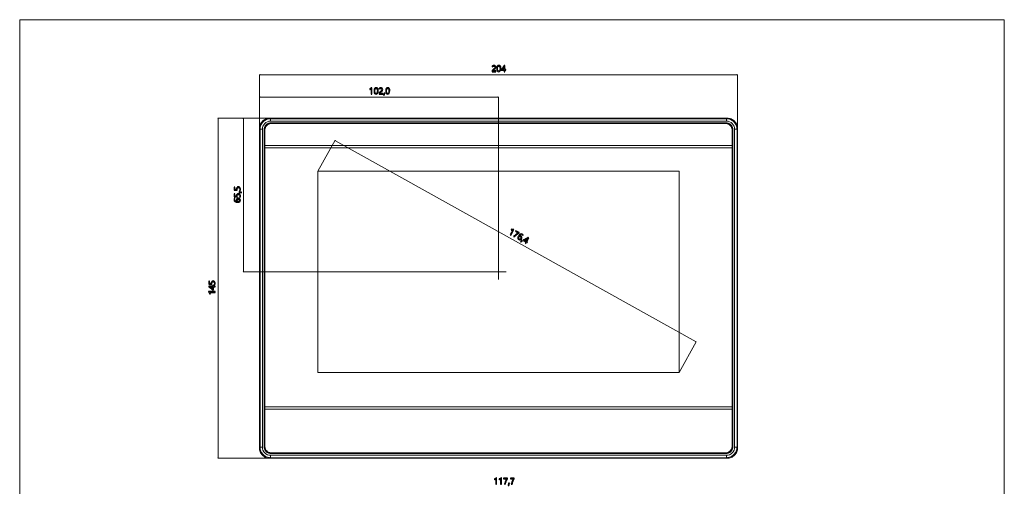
# Model space of a CAD drawing. Header units: centimetres. Extents: x -21 to 21, y -29.7 to 29.7.
# Tile 93 of 93: x -21 to 21, y 9.8 to 29.7. Entities that reach past the tile are written whole.
import ezdxf

# ---------------------------------------------------------------- set-up
doc = ezdxf.new("R2010")
doc.units = ezdxf.units.CM
doc.header["$MEASUREMENT"] = 0

msp = doc.modelspace()

# ---------------------------------------------------------------- linework, layer by layer
at = {"color": 8, "lineweight": 5}
msp.add_open_spline([(-21.00035, -29.70651), (-21.00035, -29.70651), (20.99965, -29.70651), (20.99965, -29.70651), (20.99965, -29.70651), (20.99965, 29.69349), (20.99965, 29.69349), (20.99965, 29.69349), (-21.00035, 29.69349), (-21.00035, 29.69349), (-21.00035, 29.69349), (-21.00035, -29.70651), (-21.00035, -29.70651)], degree=3, knots=[0, 0, 0, 0, 0.25, 0.25, 0.25, 0.5, 0.5, 0.5, 0.75, 0.75, 0.75, 1, 1, 1, 1], dxfattribs=at)
at = {"color": 8}
for points, knots in [([(-0.72465, 27.67335), (-0.72465, 27.68758), (-0.72914, 27.69878), (-0.73812, 27.70689), (-0.74716, 27.71506), (-0.75941, 27.71914), (-0.77487, 27.71914), (-0.78584, 27.71914), (-0.79686, 27.71634), (-0.80806, 27.71074), (-0.8192, 27.7052), (-0.82965, 27.69721), (-0.83933, 27.68683), (-0.83933, 27.68683), (-0.83933, 27.71932), (-0.83933, 27.71932), (-0.83064, 27.7283), (-0.82084, 27.73518), (-0.80981, 27.73997), (-0.79885, 27.74475), (-0.78595, 27.74714), (-0.77114, 27.74714), (-0.74722, 27.74714), (-0.72797, 27.74073), (-0.71339, 27.72795), (-0.6988, 27.71512), (-0.69151, 27.69779), (-0.69151, 27.67592), (-0.69151, 27.65643), (-0.69595, 27.63958), (-0.70493, 27.62528), (-0.71385, 27.61105), (-0.72914, 27.59647), (-0.75078, 27.58153), (-0.77289, 27.56631), (-0.78765, 27.55534), (-0.79511, 27.54875), (-0.80258, 27.54216), (-0.80783, 27.5358), (-0.8108, 27.52979), (-0.81372, 27.52373), (-0.81524, 27.51638), (-0.81524, 27.50774), (-0.81524, 27.50774), (-0.68364, 27.50774), (-0.68364, 27.50774), (-0.68364, 27.50774), (-0.68364, 27.47799), (-0.68364, 27.47799), (-0.68364, 27.47799), (-0.85006, 27.47799), (-0.85006, 27.47799), (-0.85006, 27.47799), (-0.85006, 27.49118), (-0.85006, 27.49118), (-0.85006, 27.5064), (-0.84802, 27.51941), (-0.84382, 27.53003), (-0.83968, 27.5407), (-0.8328, 27.55103), (-0.82323, 27.56112), (-0.81366, 27.57121), (-0.79873, 27.58334), (-0.77849, 27.59746), (-0.75772, 27.61204), (-0.7436, 27.62482), (-0.73602, 27.63584), (-0.72844, 27.64681), (-0.72465, 27.65929), (-0.72465, 27.67335)], [0, 0, 0, 0, 0.04347826, 0.04347826, 0.04347826, 0.08695652, 0.08695652, 0.08695652, 0.13043478, 0.13043478, 0.13043478, 0.17391304, 0.17391304, 0.17391304, 0.2173913, 0.2173913, 0.2173913, 0.26086957, 0.26086957, 0.26086957, 0.30434783, 0.30434783, 0.30434783, 0.34782609, 0.34782609, 0.34782609, 0.39130435, 0.39130435, 0.39130435, 0.43478261, 0.43478261, 0.43478261, 0.47826087, 0.47826087, 0.47826087, 0.52173913, 0.52173913, 0.52173913, 0.56521739, 0.56521739, 0.56521739, 0.60869565, 0.60869565, 0.60869565, 0.65217391, 0.65217391, 0.65217391, 0.69565217, 0.69565217, 0.69565217, 0.73913043, 0.73913043, 0.73913043, 0.7826087, 0.7826087, 0.7826087, 0.82608696, 0.82608696, 0.82608696, 0.86956522, 0.86956522, 0.86956522, 0.91304348, 0.91304348, 0.91304348, 0.95652174, 0.95652174, 0.95652174, 1, 1, 1, 1]), ([(-0.64957, 27.60516), (-0.64957, 27.65188), (-0.64187, 27.68718), (-0.62635, 27.71121), (-0.61084, 27.73518), (-0.58844, 27.74714), (-0.55904, 27.74714), (-0.50298, 27.74714), (-0.47492, 27.70193), (-0.47492, 27.61146), (-0.47492, 27.56678), (-0.48285, 27.53265), (-0.4986, 27.50903), (-0.51441, 27.4854), (-0.53652, 27.47356), (-0.56499, 27.47356), (-0.59188, 27.47356), (-0.6127, 27.48476), (-0.62746, 27.50722), (-0.64222, 27.52968), (-0.64957, 27.56228), (-0.64957, 27.60516)], [0, 0, 0, 0, 0.14285714, 0.14285714, 0.14285714, 0.28571429, 0.28571429, 0.28571429, 0.42857143, 0.42857143, 0.42857143, 0.57142857, 0.57142857, 0.57142857, 0.71428571, 0.71428571, 0.71428571, 0.85714286, 0.85714286, 0.85714286, 1, 1, 1, 1]), ([(-0.30091, 27.74271), (-0.30091, 27.74271), (-0.30091, 27.56788), (-0.30091, 27.56788), (-0.30091, 27.56788), (-0.2613, 27.56788), (-0.2613, 27.56788), (-0.2613, 27.56788), (-0.2613, 27.54018), (-0.2613, 27.54018), (-0.2613, 27.54018), (-0.30091, 27.54018), (-0.30091, 27.54018), (-0.30091, 27.54018), (-0.30091, 27.47799), (-0.30091, 27.47799), (-0.30091, 27.47799), (-0.3334, 27.47799), (-0.3334, 27.47799), (-0.3334, 27.47799), (-0.3334, 27.54018), (-0.3334, 27.54018), (-0.3334, 27.54018), (-0.45695, 27.54018), (-0.45695, 27.54018), (-0.45695, 27.54018), (-0.45695, 27.56637), (-0.45695, 27.56637), (-0.43496, 27.5911), (-0.41285, 27.61957), (-0.39063, 27.65183), (-0.36846, 27.68403), (-0.35009, 27.71436), (-0.33562, 27.74271), (-0.33562, 27.74271), (-0.30091, 27.74271), (-0.30091, 27.74271)], [0, 0, 0, 0, 0.08333333, 0.08333333, 0.08333333, 0.16666667, 0.16666667, 0.16666667, 0.25, 0.25, 0.25, 0.33333333, 0.33333333, 0.33333333, 0.41666667, 0.41666667, 0.41666667, 0.5, 0.5, 0.5, 0.58333333, 0.58333333, 0.58333333, 0.66666667, 0.66666667, 0.66666667, 0.75, 0.75, 0.75, 0.83333333, 0.83333333, 0.83333333, 0.91666667, 0.91666667, 0.91666667, 1, 1, 1, 1]), ([(-0.61539, 27.60668), (-0.61539, 27.53638), (-0.5976, 27.50121), (-0.5619, 27.50121), (-0.52684, 27.50121), (-0.50928, 27.53697), (-0.50928, 27.60837), (-0.50928, 27.68233), (-0.52649, 27.71932), (-0.5609, 27.71932), (-0.59725, 27.71932), (-0.61539, 27.68175), (-0.61539, 27.60668)], [0, 0, 0, 0, 0.25, 0.25, 0.25, 0.5, 0.5, 0.5, 0.75, 0.75, 0.75, 1, 1, 1, 1]), ([(-0.41939, 27.56788), (-0.41939, 27.56788), (-0.3334, 27.56788), (-0.3334, 27.56788), (-0.3334, 27.56788), (-0.3334, 27.694), (-0.3334, 27.694), (-0.34525, 27.67271), (-0.35796, 27.65206), (-0.3715, 27.63205), (-0.38509, 27.61204), (-0.40101, 27.59069), (-0.41939, 27.56788)], [0, 0, 0, 0, 0.25, 0.25, 0.25, 0.5, 0.5, 0.5, 0.75, 0.75, 0.75, 1, 1, 1, 1]), ([(-6.0061, 26.52362), (-6.0061, 26.52362), (-6.0061, 26.75007), (-6.0061, 26.75007), (-6.01135, 26.74482), (-6.02022, 26.73893), (-6.0327, 26.73246), (-6.04519, 26.72598), (-6.05668, 26.72143), (-6.06729, 26.71881), (-6.06729, 26.71881), (-6.06729, 26.75159), (-6.06729, 26.75159), (-6.05329, 26.7555), (-6.0383, 26.76168), (-6.02232, 26.77014), (-6.00639, 26.77866), (-5.99414, 26.78665), (-5.98557, 26.79417), (-5.98557, 26.79417), (-5.97297, 26.79417), (-5.97297, 26.79417), (-5.97297, 26.79417), (-5.97297, 26.52362), (-5.97297, 26.52362), (-5.97297, 26.52362), (-6.0061, 26.52362), (-6.0061, 26.52362)], [0, 0, 0, 0, 0.11111111, 0.11111111, 0.11111111, 0.22222222, 0.22222222, 0.22222222, 0.33333333, 0.33333333, 0.33333333, 0.44444444, 0.44444444, 0.44444444, 0.55555556, 0.55555556, 0.55555556, 0.66666667, 0.66666667, 0.66666667, 0.77777778, 0.77777778, 0.77777778, 0.88888889, 0.88888889, 0.88888889, 1, 1, 1, 1]), ([(-5.88267, 26.65079), (-5.88267, 26.69751), (-5.87497, 26.73281), (-5.85945, 26.75684), (-5.84394, 26.78081), (-5.82154, 26.79277), (-5.79214, 26.79277), (-5.73608, 26.79277), (-5.70802, 26.74756), (-5.70802, 26.65709), (-5.70802, 26.61241), (-5.71595, 26.57828), (-5.7317, 26.55466), (-5.74751, 26.53103), (-5.76962, 26.51919), (-5.79809, 26.51919), (-5.82498, 26.51919), (-5.8458, 26.53039), (-5.86056, 26.55285), (-5.87532, 26.57531), (-5.88267, 26.60791), (-5.88267, 26.65079)], [0, 0, 0, 0, 0.14285714, 0.14285714, 0.14285714, 0.28571429, 0.28571429, 0.28571429, 0.42857143, 0.42857143, 0.42857143, 0.57142857, 0.57142857, 0.57142857, 0.71428571, 0.71428571, 0.71428571, 0.85714286, 0.85714286, 0.85714286, 1, 1, 1, 1]), ([(-5.84849, 26.65231), (-5.84849, 26.58201), (-5.83069, 26.54684), (-5.79499, 26.54684), (-5.75994, 26.54684), (-5.74238, 26.5826), (-5.74238, 26.654), (-5.74238, 26.72796), (-5.75959, 26.76495), (-5.794, 26.76495), (-5.83034, 26.76495), (-5.84849, 26.72738), (-5.84849, 26.65231)], [0, 0, 0, 0, 0.25, 0.25, 0.25, 0.5, 0.5, 0.5, 0.75, 0.75, 0.75, 1, 1, 1, 1]), ([(-5.5472, 26.71898), (-5.5472, 26.73321), (-5.55169, 26.74441), (-5.56067, 26.75252), (-5.56971, 26.76069), (-5.58196, 26.76477), (-5.59742, 26.76477), (-5.60839, 26.76477), (-5.61941, 26.76197), (-5.63061, 26.75637), (-5.64175, 26.75083), (-5.6522, 26.74284), (-5.66188, 26.73246), (-5.66188, 26.73246), (-5.66188, 26.76495), (-5.66188, 26.76495), (-5.65319, 26.77393), (-5.64339, 26.78081), (-5.63236, 26.7856), (-5.6214, 26.79038), (-5.6085, 26.79277), (-5.59369, 26.79277), (-5.56977, 26.79277), (-5.55052, 26.78636), (-5.53594, 26.77358), (-5.52135, 26.76075), (-5.51406, 26.74342), (-5.51406, 26.72155), (-5.51406, 26.70206), (-5.5185, 26.68521), (-5.52748, 26.67091), (-5.5364, 26.65668), (-5.55169, 26.6421), (-5.57333, 26.62716), (-5.59544, 26.61194), (-5.6102, 26.60097), (-5.61766, 26.59438), (-5.62513, 26.58779), (-5.63038, 26.58143), (-5.63335, 26.57542), (-5.63627, 26.56936), (-5.63779, 26.56201), (-5.63779, 26.55337), (-5.63779, 26.55337), (-5.50619, 26.55337), (-5.50619, 26.55337), (-5.50619, 26.55337), (-5.50619, 26.52362), (-5.50619, 26.52362), (-5.50619, 26.52362), (-5.67261, 26.52362), (-5.67261, 26.52362), (-5.67261, 26.52362), (-5.67261, 26.53681), (-5.67261, 26.53681), (-5.67261, 26.55203), (-5.67057, 26.56504), (-5.66637, 26.57566), (-5.66223, 26.58633), (-5.65535, 26.59666), (-5.64578, 26.60675), (-5.63621, 26.61684), (-5.62128, 26.62897), (-5.60104, 26.64309), (-5.58027, 26.65767), (-5.56615, 26.67045), (-5.55857, 26.68147), (-5.55099, 26.69244), (-5.5472, 26.70492), (-5.5472, 26.71898)], [0, 0, 0, 0, 0.04347826, 0.04347826, 0.04347826, 0.08695652, 0.08695652, 0.08695652, 0.13043478, 0.13043478, 0.13043478, 0.17391304, 0.17391304, 0.17391304, 0.2173913, 0.2173913, 0.2173913, 0.26086957, 0.26086957, 0.26086957, 0.30434783, 0.30434783, 0.30434783, 0.34782609, 0.34782609, 0.34782609, 0.39130435, 0.39130435, 0.39130435, 0.43478261, 0.43478261, 0.43478261, 0.47826087, 0.47826087, 0.47826087, 0.52173913, 0.52173913, 0.52173913, 0.56521739, 0.56521739, 0.56521739, 0.60869565, 0.60869565, 0.60869565, 0.65217391, 0.65217391, 0.65217391, 0.69565217, 0.69565217, 0.69565217, 0.73913043, 0.73913043, 0.73913043, 0.7826087, 0.7826087, 0.7826087, 0.82608696, 0.82608696, 0.82608696, 0.86956522, 0.86956522, 0.86956522, 0.91304348, 0.91304348, 0.91304348, 0.95652174, 0.95652174, 0.95652174, 1, 1, 1, 1]), ([(-5.42703, 26.56615), (-5.42703, 26.56615), (-5.45625, 26.47509), (-5.45625, 26.47509), (-5.45625, 26.47509), (-5.48052, 26.47509), (-5.48052, 26.47509), (-5.48052, 26.47509), (-5.45935, 26.56615), (-5.45935, 26.56615), (-5.45935, 26.56615), (-5.42703, 26.56615), (-5.42703, 26.56615)], [0, 0, 0, 0, 0.25, 0.25, 0.25, 0.5, 0.5, 0.5, 0.75, 0.75, 0.75, 1, 1, 1, 1]), ([(-5.38789, 26.65079), (-5.38789, 26.69751), (-5.38019, 26.73281), (-5.36467, 26.75684), (-5.34915, 26.78081), (-5.32675, 26.79277), (-5.29735, 26.79277), (-5.2413, 26.79277), (-5.21324, 26.74756), (-5.21324, 26.65709), (-5.21324, 26.61241), (-5.22117, 26.57828), (-5.23692, 26.55466), (-5.25273, 26.53103), (-5.27484, 26.51919), (-5.3033, 26.51919), (-5.3302, 26.51919), (-5.35102, 26.53039), (-5.36578, 26.55285), (-5.38054, 26.57531), (-5.38789, 26.60791), (-5.38789, 26.65079)], [0, 0, 0, 0, 0.14285714, 0.14285714, 0.14285714, 0.28571429, 0.28571429, 0.28571429, 0.42857143, 0.42857143, 0.42857143, 0.57142857, 0.57142857, 0.57142857, 0.71428571, 0.71428571, 0.71428571, 0.85714286, 0.85714286, 0.85714286, 1, 1, 1, 1]), ([(-5.3537, 26.65231), (-5.3537, 26.58201), (-5.33591, 26.54684), (-5.30021, 26.54684), (-5.26515, 26.54684), (-5.2476, 26.5826), (-5.2476, 26.654), (-5.2476, 26.72796), (-5.2648, 26.76495), (-5.29922, 26.76495), (-5.33556, 26.76495), (-5.3537, 26.72738), (-5.3537, 26.65231)], [0, 0, 0, 0, 0.25, 0.25, 0.25, 0.5, 0.5, 0.5, 0.75, 0.75, 0.75, 1, 1, 1, 1]), ([(-11.67089, 22.56839), (-11.64505, 22.56839), (-11.62422, 22.55981), (-11.60835, 22.54266), (-11.59255, 22.52551), (-11.58461, 22.50247), (-11.58461, 22.47354), (-11.58461, 22.44869), (-11.58829, 22.43019), (-11.5957, 22.418), (-11.5957, 22.418), (-11.62988, 22.418), (-11.62988, 22.418), (-11.61827, 22.43585), (-11.61244, 22.45411), (-11.61244, 22.47266), (-11.61244, 22.49115), (-11.61757, 22.50603), (-11.62778, 22.51734), (-11.63793, 22.52872), (-11.65146, 22.53438), (-11.66832, 22.53438), (-11.68524, 22.53438), (-11.69836, 22.52849), (-11.70775, 22.5167), (-11.71715, 22.50492), (-11.72181, 22.48824), (-11.72181, 22.46671), (-11.72181, 22.45009), (-11.72111, 22.43509), (-11.7196, 22.42174), (-11.7196, 22.42174), (-11.85394, 22.43148), (-11.85394, 22.43148), (-11.85394, 22.43148), (-11.85394, 22.5552), (-11.85394, 22.5552), (-11.85394, 22.5552), (-11.82454, 22.5552), (-11.82454, 22.5552), (-11.82454, 22.5552), (-11.82454, 22.45971), (-11.82454, 22.45971), (-11.82454, 22.45971), (-11.74952, 22.45423), (-11.74952, 22.45423), (-11.74952, 22.45423), (-11.75057, 22.47832), (-11.75057, 22.47832), (-11.75057, 22.50632), (-11.74357, 22.52837), (-11.72963, 22.54435), (-11.71569, 22.56039), (-11.69609, 22.56839), (-11.67089, 22.56839)], [0, 0, 0, 0, 0.05555556, 0.05555556, 0.05555556, 0.11111111, 0.11111111, 0.11111111, 0.16666667, 0.16666667, 0.16666667, 0.22222222, 0.22222222, 0.22222222, 0.27777778, 0.27777778, 0.27777778, 0.33333333, 0.33333333, 0.33333333, 0.38888889, 0.38888889, 0.38888889, 0.44444444, 0.44444444, 0.44444444, 0.5, 0.5, 0.5, 0.55555556, 0.55555556, 0.55555556, 0.61111111, 0.61111111, 0.61111111, 0.66666667, 0.66666667, 0.66666667, 0.72222222, 0.72222222, 0.72222222, 0.77777778, 0.77777778, 0.77777778, 0.83333333, 0.83333333, 0.83333333, 0.88888889, 0.88888889, 0.88888889, 0.94444444, 0.94444444, 0.94444444, 1, 1, 1, 1]), ([(-11.67089, 22.27888), (-11.64505, 22.27888), (-11.62422, 22.2703), (-11.60835, 22.25315), (-11.59255, 22.236), (-11.58461, 22.21296), (-11.58461, 22.18403), (-11.58461, 22.15918), (-11.58829, 22.14069), (-11.5957, 22.12849), (-11.5957, 22.12849), (-11.62988, 22.12849), (-11.62988, 22.12849), (-11.61827, 22.14634), (-11.61244, 22.1646), (-11.61244, 22.18315), (-11.61244, 22.20164), (-11.61757, 22.21652), (-11.62778, 22.22784), (-11.63793, 22.23921), (-11.65146, 22.24487), (-11.66832, 22.24487), (-11.68524, 22.24487), (-11.69836, 22.23898), (-11.70775, 22.22719), (-11.71715, 22.21541), (-11.72181, 22.19873), (-11.72181, 22.1772), (-11.72181, 22.16058), (-11.72111, 22.14559), (-11.7196, 22.13223), (-11.7196, 22.13223), (-11.85394, 22.14197), (-11.85394, 22.14197), (-11.85394, 22.14197), (-11.85394, 22.26569), (-11.85394, 22.26569), (-11.85394, 22.26569), (-11.82454, 22.26569), (-11.82454, 22.26569), (-11.82454, 22.26569), (-11.82454, 22.1702), (-11.82454, 22.1702), (-11.82454, 22.1702), (-11.74952, 22.16472), (-11.74952, 22.16472), (-11.74952, 22.16472), (-11.75057, 22.18881), (-11.75057, 22.18881), (-11.75057, 22.21681), (-11.74357, 22.23886), (-11.72963, 22.25484), (-11.71569, 22.27089), (-11.69609, 22.27888), (-11.67089, 22.27888)], [0, 0, 0, 0, 0.05555556, 0.05555556, 0.05555556, 0.11111111, 0.11111111, 0.11111111, 0.16666667, 0.16666667, 0.16666667, 0.22222222, 0.22222222, 0.22222222, 0.27777778, 0.27777778, 0.27777778, 0.33333333, 0.33333333, 0.33333333, 0.38888889, 0.38888889, 0.38888889, 0.44444444, 0.44444444, 0.44444444, 0.5, 0.5, 0.5, 0.55555556, 0.55555556, 0.55555556, 0.61111111, 0.61111111, 0.61111111, 0.66666667, 0.66666667, 0.66666667, 0.72222222, 0.72222222, 0.72222222, 0.77777778, 0.77777778, 0.77777778, 0.83333333, 0.83333333, 0.83333333, 0.88888889, 0.88888889, 0.88888889, 0.94444444, 0.94444444, 0.94444444, 1, 1, 1, 1]), ([(-11.63175, 22.36469), (-11.63175, 22.36469), (-11.54069, 22.33546), (-11.54069, 22.33546), (-11.54069, 22.33546), (-11.54069, 22.31119), (-11.54069, 22.31119), (-11.54069, 22.31119), (-11.63175, 22.33237), (-11.63175, 22.33237), (-11.63175, 22.33237), (-11.63175, 22.36469), (-11.63175, 22.36469)], [0, 0, 0, 0, 0.25, 0.25, 0.25, 0.5, 0.5, 0.5, 0.75, 0.75, 0.75, 1, 1, 1, 1]), ([(-11.81993, 22.06742), (-11.82699, 22.05365), (-11.83055, 22.03924), (-11.83055, 22.02419), (-11.83055, 22.00133), (-11.82057, 21.98289), (-11.80062, 21.96901), (-11.78067, 21.95513), (-11.75343, 21.94807), (-11.71895, 21.94784), (-11.71895, 21.94784), (-11.71895, 21.94865), (-11.71895, 21.94865), (-11.74322, 21.96119), (-11.75535, 21.9812), (-11.75535, 22.00868), (-11.75535, 22.03154), (-11.74789, 22.04986), (-11.73295, 22.06351), (-11.71802, 22.07716), (-11.69819, 22.08404), (-11.67345, 22.08404), (-11.64761, 22.08404), (-11.62638, 22.07611), (-11.60975, 22.06036), (-11.59307, 22.04455), (-11.58479, 22.02443), (-11.58479, 21.99993), (-11.58479, 21.97304), (-11.59529, 21.95192), (-11.61629, 21.93664), (-11.63735, 21.92129), (-11.66715, 21.91365), (-11.70577, 21.91365), (-11.7525, 21.91365), (-11.7896, 21.92369), (-11.81713, 21.94381), (-11.8446, 21.96394), (-11.85837, 21.99036), (-11.85837, 22.0232), (-11.85837, 22.04199), (-11.8558, 22.05674), (-11.85067, 22.06742), (-11.85067, 22.06742), (-11.81993, 22.06742), (-11.81993, 22.06742)], [0, 0, 0, 0, 0.06666667, 0.06666667, 0.06666667, 0.13333333, 0.13333333, 0.13333333, 0.2, 0.2, 0.2, 0.26666667, 0.26666667, 0.26666667, 0.33333333, 0.33333333, 0.33333333, 0.4, 0.4, 0.4, 0.46666667, 0.46666667, 0.46666667, 0.53333333, 0.53333333, 0.53333333, 0.6, 0.6, 0.6, 0.66666667, 0.66666667, 0.66666667, 0.73333333, 0.73333333, 0.73333333, 0.8, 0.8, 0.8, 0.86666667, 0.86666667, 0.86666667, 0.93333333, 0.93333333, 0.93333333, 1, 1, 1, 1]), ([(-11.67585, 21.94988), (-11.65846, 21.94988), (-11.64353, 21.95449), (-11.6311, 21.96382), (-11.61868, 21.97309), (-11.61244, 21.9854), (-11.61244, 22.0008), (-11.61244, 22.01539), (-11.6178, 22.02723), (-11.62854, 22.03633), (-11.63921, 22.04543), (-11.65304, 22.05004), (-11.6699, 22.05004), (-11.6881, 22.05004), (-11.70227, 22.04572), (-11.71242, 22.03709), (-11.72257, 22.02851), (-11.72765, 22.01626), (-11.72765, 22.00045), (-11.72765, 21.9854), (-11.72251, 21.97321), (-11.71225, 21.96388), (-11.70204, 21.95454), (-11.6899, 21.94988), (-11.67585, 21.94988)], [0, 0, 0, 0, 0.125, 0.125, 0.125, 0.25, 0.25, 0.25, 0.375, 0.375, 0.375, 0.5, 0.5, 0.5, 0.625, 0.625, 0.625, 0.75, 0.75, 0.75, 0.875, 0.875, 0.875, 1, 1, 1, 1]), ([(-0.07773, 20.52843), (-0.07773, 20.52843), (0.03256, 20.72621), (0.03256, 20.72621), (0.02542, 20.72418), (0.0148, 20.72336), (0.00075, 20.72378), (-0.01331, 20.72421), (-0.02556, 20.72583), (-0.03611, 20.72871), (-0.03611, 20.72871), (-0.02015, 20.75734), (-0.02015, 20.75734), (-0.00601, 20.75393), (0.01009, 20.75203), (0.02817, 20.75164), (0.04623, 20.75132), (0.06082, 20.75233), (0.07197, 20.75473), (0.07197, 20.75473), (0.08298, 20.74859), (0.08298, 20.74859), (0.08298, 20.74859), (-0.04879, 20.5123), (-0.04879, 20.5123), (-0.04879, 20.5123), (-0.07773, 20.52843), (-0.07773, 20.52843)], [0, 0, 0, 0, 0.11111111, 0.11111111, 0.11111111, 0.22222222, 0.22222222, 0.22222222, 0.33333333, 0.33333333, 0.33333333, 0.44444444, 0.44444444, 0.44444444, 0.55555556, 0.55555556, 0.55555556, 0.66666667, 0.66666667, 0.66666667, 0.77777778, 0.77777778, 0.77777778, 0.88888889, 0.88888889, 0.88888889, 1, 1, 1, 1]), ([(0.29878, 20.59793), (0.25084, 20.56909), (0.20991, 20.54049), (0.17589, 20.51217), (0.14192, 20.48383), (0.1156, 20.45676), (0.09692, 20.43105), (0.09692, 20.43105), (0.06645, 20.44803), (0.06645, 20.44803), (0.08532, 20.47312), (0.11133, 20.49928), (0.14444, 20.52644), (0.17763, 20.55362), (0.21685, 20.58084), (0.26219, 20.60812), (0.26219, 20.60812), (0.14755, 20.67204), (0.14755, 20.67204), (0.14755, 20.67204), (0.16196, 20.69787), (0.16196, 20.69787), (0.16196, 20.69787), (0.30884, 20.61596), (0.30884, 20.61596), (0.30884, 20.61596), (0.29878, 20.59793), (0.29878, 20.59793)], [0, 0, 0, 0, 0.11111111, 0.11111111, 0.11111111, 0.22222222, 0.22222222, 0.22222222, 0.33333333, 0.33333333, 0.33333333, 0.44444444, 0.44444444, 0.44444444, 0.55555556, 0.55555556, 0.55555556, 0.66666667, 0.66666667, 0.66666667, 0.77777778, 0.77777778, 0.77777778, 0.88888889, 0.88888889, 0.88888889, 1, 1, 1, 1]), ([(0.46005, 20.49271), (0.45146, 20.50558), (0.44061, 20.5157), (0.42746, 20.52303), (0.40749, 20.53417), (0.38654, 20.53444), (0.36469, 20.52377), (0.34285, 20.51311), (0.32342, 20.49275), (0.30643, 20.46276), (0.30643, 20.46276), (0.30714, 20.46236), (0.30714, 20.46236), (0.32991, 20.47745), (0.3533, 20.4783), (0.37729, 20.46492), (0.39726, 20.45378), (0.40962, 20.43834), (0.41427, 20.41865), (0.41892, 20.39896), (0.41527, 20.37828), (0.40323, 20.35668), (0.39064, 20.33411), (0.37337, 20.31943), (0.35152, 20.31258), (0.32959, 20.30571), (0.30798, 20.30828), (0.28658, 20.32021), (0.26309, 20.33331), (0.24976, 20.35276), (0.24664, 20.37855), (0.2435, 20.40441), (0.25134, 20.43417), (0.27015, 20.46789), (0.29291, 20.5087), (0.31974, 20.53622), (0.35072, 20.55046), (0.38168, 20.56466), (0.41147, 20.56381), (0.44015, 20.54782), (0.45655, 20.53867), (0.46819, 20.52924), (0.47502, 20.51956), (0.47502, 20.51956), (0.46005, 20.49271), (0.46005, 20.49271)], [0, 0, 0, 0, 0.06666667, 0.06666667, 0.06666667, 0.13333333, 0.13333333, 0.13333333, 0.2, 0.2, 0.2, 0.26666667, 0.26666667, 0.26666667, 0.33333333, 0.33333333, 0.33333333, 0.4, 0.4, 0.4, 0.46666667, 0.46666667, 0.46666667, 0.53333333, 0.53333333, 0.53333333, 0.6, 0.6, 0.6, 0.66666667, 0.66666667, 0.66666667, 0.73333333, 0.73333333, 0.73333333, 0.8, 0.8, 0.8, 0.86666667, 0.86666667, 0.86666667, 0.93333333, 0.93333333, 0.93333333, 1, 1, 1, 1]), ([(0.28721, 20.42411), (0.27875, 20.40893), (0.2755, 20.39365), (0.2776, 20.37825), (0.27965, 20.36288), (0.28736, 20.35143), (0.30081, 20.34393), (0.31355, 20.33683), (0.3265, 20.33575), (0.33968, 20.34069), (0.35282, 20.34558), (0.36358, 20.35541), (0.37179, 20.37014), (0.38066, 20.38603), (0.38379, 20.40052), (0.38119, 20.41359), (0.37865, 20.42663), (0.37042, 20.43703), (0.35661, 20.44472), (0.34347, 20.45205), (0.33032, 20.45351), (0.31717, 20.44909), (0.30405, 20.44472), (0.29406, 20.43639), (0.28721, 20.42411)], [0, 0, 0, 0, 0.125, 0.125, 0.125, 0.25, 0.25, 0.25, 0.375, 0.375, 0.375, 0.5, 0.5, 0.5, 0.625, 0.625, 0.625, 0.75, 0.75, 0.75, 0.875, 0.875, 0.875, 1, 1, 1, 1]), ([(0.44874, 20.28355), (0.44874, 20.28355), (0.37887, 20.21825), (0.37887, 20.21825), (0.37887, 20.21825), (0.35767, 20.23007), (0.35767, 20.23007), (0.35767, 20.23007), (0.42051, 20.29929), (0.42051, 20.29929), (0.42051, 20.29929), (0.44874, 20.28355), (0.44874, 20.28355)], [0, 0, 0, 0, 0.25, 0.25, 0.25, 0.5, 0.5, 0.5, 0.75, 0.75, 0.75, 1, 1, 1, 1]), ([(0.71637, 20.38871), (0.71637, 20.38871), (0.63122, 20.23602), (0.63122, 20.23602), (0.63122, 20.23602), (0.66582, 20.21673), (0.66582, 20.21673), (0.66582, 20.21673), (0.65232, 20.19253), (0.65232, 20.19253), (0.65232, 20.19253), (0.61773, 20.21182), (0.61773, 20.21182), (0.61773, 20.21182), (0.58744, 20.15751), (0.58744, 20.15751), (0.58744, 20.15751), (0.55907, 20.17334), (0.55907, 20.17334), (0.55907, 20.17334), (0.58935, 20.22765), (0.58935, 20.22765), (0.58935, 20.22765), (0.48144, 20.28782), (0.48144, 20.28782), (0.48144, 20.28782), (0.4942, 20.3107), (0.4942, 20.3107), (0.52545, 20.32159), (0.55863, 20.33568), (0.59375, 20.35303), (0.62879, 20.37036), (0.65961, 20.3879), (0.68605, 20.40562), (0.68605, 20.40562), (0.71637, 20.38871), (0.71637, 20.38871)], [0, 0, 0, 0, 0.08333333, 0.08333333, 0.08333333, 0.16666667, 0.16666667, 0.16666667, 0.25, 0.25, 0.25, 0.33333333, 0.33333333, 0.33333333, 0.41666667, 0.41666667, 0.41666667, 0.5, 0.5, 0.5, 0.58333333, 0.58333333, 0.58333333, 0.66666667, 0.66666667, 0.66666667, 0.75, 0.75, 0.75, 0.83333333, 0.83333333, 0.83333333, 0.91666667, 0.91666667, 0.91666667, 1, 1, 1, 1]), ([(0.52775, 20.29372), (0.52775, 20.29372), (0.60285, 20.25185), (0.60285, 20.25185), (0.60285, 20.25185), (0.66427, 20.362), (0.66427, 20.362), (0.64356, 20.34917), (0.62239, 20.33733), (0.60083, 20.32644), (0.57921, 20.31559), (0.55491, 20.3047), (0.52775, 20.29372)], [0, 0, 0, 0, 0.25, 0.25, 0.25, 0.5, 0.5, 0.5, 0.75, 0.75, 0.75, 1, 1, 1, 1]), ([(-12.75081, 18.56034), (-12.72497, 18.56034), (-12.70415, 18.55177), (-12.68828, 18.53462), (-12.67247, 18.51747), (-12.66454, 18.49442), (-12.66454, 18.46549), (-12.66454, 18.44064), (-12.66821, 18.42215), (-12.67562, 18.40996), (-12.67562, 18.40996), (-12.7098, 18.40996), (-12.7098, 18.40996), (-12.6982, 18.42781), (-12.69236, 18.44607), (-12.69236, 18.46462), (-12.69236, 18.48311), (-12.6975, 18.49798), (-12.7077, 18.5093), (-12.71785, 18.52067), (-12.73139, 18.52633), (-12.74825, 18.52633), (-12.76516, 18.52633), (-12.77829, 18.52044), (-12.78768, 18.50866), (-12.79707, 18.49687), (-12.80174, 18.48019), (-12.80174, 18.45867), (-12.80174, 18.44204), (-12.80104, 18.42705), (-12.79952, 18.41369), (-12.79952, 18.41369), (-12.93386, 18.42343), (-12.93386, 18.42343), (-12.93386, 18.42343), (-12.93386, 18.54716), (-12.93386, 18.54716), (-12.93386, 18.54716), (-12.90446, 18.54716), (-12.90446, 18.54716), (-12.90446, 18.54716), (-12.90446, 18.45167), (-12.90446, 18.45167), (-12.90446, 18.45167), (-12.82945, 18.44618), (-12.82945, 18.44618), (-12.82945, 18.44618), (-12.8305, 18.47027), (-12.8305, 18.47027), (-12.8305, 18.49827), (-12.8235, 18.52032), (-12.80955, 18.53631), (-12.79561, 18.55235), (-12.77601, 18.56034), (-12.75081, 18.56034)], [0, 0, 0, 0, 0.05555556, 0.05555556, 0.05555556, 0.11111111, 0.11111111, 0.11111111, 0.16666667, 0.16666667, 0.16666667, 0.22222222, 0.22222222, 0.22222222, 0.27777778, 0.27777778, 0.27777778, 0.33333333, 0.33333333, 0.33333333, 0.38888889, 0.38888889, 0.38888889, 0.44444444, 0.44444444, 0.44444444, 0.5, 0.5, 0.5, 0.55555556, 0.55555556, 0.55555556, 0.61111111, 0.61111111, 0.61111111, 0.66666667, 0.66666667, 0.66666667, 0.72222222, 0.72222222, 0.72222222, 0.77777778, 0.77777778, 0.77777778, 0.83333333, 0.83333333, 0.83333333, 0.88888889, 0.88888889, 0.88888889, 0.94444444, 0.94444444, 0.94444444, 1, 1, 1, 1]), ([(-12.66915, 18.06708), (-12.66915, 18.06708), (-12.8956, 18.06708), (-12.8956, 18.06708), (-12.89035, 18.06183), (-12.88445, 18.05296), (-12.87798, 18.04048), (-12.8715, 18.02799), (-12.86695, 18.0165), (-12.86433, 18.00588), (-12.86433, 18.00588), (-12.89711, 18.00588), (-12.89711, 18.00588), (-12.90102, 18.01988), (-12.9072, 18.03488), (-12.91566, 18.05086), (-12.92418, 18.06678), (-12.93217, 18.07903), (-12.9397, 18.08761), (-12.9397, 18.08761), (-12.9397, 18.10021), (-12.9397, 18.10021), (-12.9397, 18.10021), (-12.66915, 18.10021), (-12.66915, 18.10021), (-12.66915, 18.10021), (-12.66915, 18.06708), (-12.66915, 18.06708)], [0, 0, 0, 0, 0.11111111, 0.11111111, 0.11111111, 0.22222222, 0.22222222, 0.22222222, 0.33333333, 0.33333333, 0.33333333, 0.44444444, 0.44444444, 0.44444444, 0.55555556, 0.55555556, 0.55555556, 0.66666667, 0.66666667, 0.66666667, 0.77777778, 0.77777778, 0.77777778, 0.88888889, 0.88888889, 0.88888889, 1, 1, 1, 1]), ([(-12.93386, 18.33389), (-12.93386, 18.33389), (-12.75904, 18.33389), (-12.75904, 18.33389), (-12.75904, 18.33389), (-12.75904, 18.3735), (-12.75904, 18.3735), (-12.75904, 18.3735), (-12.73133, 18.3735), (-12.73133, 18.3735), (-12.73133, 18.3735), (-12.73133, 18.33389), (-12.73133, 18.33389), (-12.73133, 18.33389), (-12.66915, 18.33389), (-12.66915, 18.33389), (-12.66915, 18.33389), (-12.66915, 18.3014), (-12.66915, 18.3014), (-12.66915, 18.3014), (-12.73133, 18.3014), (-12.73133, 18.3014), (-12.73133, 18.3014), (-12.73133, 18.17785), (-12.73133, 18.17785), (-12.73133, 18.17785), (-12.75752, 18.17785), (-12.75752, 18.17785), (-12.78225, 18.19984), (-12.81072, 18.22195), (-12.84298, 18.24418), (-12.87518, 18.26634), (-12.90551, 18.28472), (-12.93386, 18.29918), (-12.93386, 18.29918), (-12.93386, 18.33389), (-12.93386, 18.33389)], [0, 0, 0, 0, 0.08333333, 0.08333333, 0.08333333, 0.16666667, 0.16666667, 0.16666667, 0.25, 0.25, 0.25, 0.33333333, 0.33333333, 0.33333333, 0.41666667, 0.41666667, 0.41666667, 0.5, 0.5, 0.5, 0.58333333, 0.58333333, 0.58333333, 0.66666667, 0.66666667, 0.66666667, 0.75, 0.75, 0.75, 0.83333333, 0.83333333, 0.83333333, 0.91666667, 0.91666667, 0.91666667, 1, 1, 1, 1]), ([(-12.75904, 18.21542), (-12.75904, 18.21542), (-12.75904, 18.3014), (-12.75904, 18.3014), (-12.75904, 18.3014), (-12.88515, 18.3014), (-12.88515, 18.3014), (-12.86386, 18.28956), (-12.84321, 18.27684), (-12.8232, 18.26331), (-12.8032, 18.24972), (-12.78185, 18.23379), (-12.75904, 18.21542)], [0, 0, 0, 0, 0.25, 0.25, 0.25, 0.5, 0.5, 0.5, 0.75, 0.75, 0.75, 1, 1, 1, 1]), ([(-0.6906, 9.88856), (-0.6906, 9.88856), (-0.6906, 10.11501), (-0.6906, 10.11501), (-0.69585, 10.10976), (-0.70471, 10.10387), (-0.7172, 10.0974), (-0.72968, 10.09092), (-0.74117, 10.08637), (-0.75179, 10.08375), (-0.75179, 10.08375), (-0.75179, 10.11653), (-0.75179, 10.11653), (-0.73779, 10.12044), (-0.7228, 10.12662), (-0.70681, 10.13508), (-0.69089, 10.1436), (-0.67864, 10.15159), (-0.67006, 10.15911), (-0.67006, 10.15911), (-0.65746, 10.15911), (-0.65746, 10.15911), (-0.65746, 10.15911), (-0.65746, 9.88856), (-0.65746, 9.88856), (-0.65746, 9.88856), (-0.6906, 9.88856), (-0.6906, 9.88856)], [0, 0, 0, 0, 0.11111111, 0.11111111, 0.11111111, 0.22222222, 0.22222222, 0.22222222, 0.33333333, 0.33333333, 0.33333333, 0.44444444, 0.44444444, 0.44444444, 0.55555556, 0.55555556, 0.55555556, 0.66666667, 0.66666667, 0.66666667, 0.77777778, 0.77777778, 0.77777778, 0.88888889, 0.88888889, 0.88888889, 1, 1, 1, 1]), ([(-0.48532, 9.88856), (-0.48532, 9.88856), (-0.48532, 10.11501), (-0.48532, 10.11501), (-0.49057, 10.10976), (-0.49944, 10.10387), (-0.51192, 10.0974), (-0.5244, 10.09092), (-0.5359, 10.08637), (-0.54651, 10.08375), (-0.54651, 10.08375), (-0.54651, 10.11653), (-0.54651, 10.11653), (-0.53251, 10.12044), (-0.51752, 10.12662), (-0.50154, 10.13508), (-0.48561, 10.1436), (-0.47336, 10.15159), (-0.46479, 10.15911), (-0.46479, 10.15911), (-0.45219, 10.15911), (-0.45219, 10.15911), (-0.45219, 10.15911), (-0.45219, 9.88856), (-0.45219, 9.88856), (-0.45219, 9.88856), (-0.48532, 9.88856), (-0.48532, 9.88856)], [0, 0, 0, 0, 0.11111111, 0.11111111, 0.11111111, 0.22222222, 0.22222222, 0.22222222, 0.33333333, 0.33333333, 0.33333333, 0.44444444, 0.44444444, 0.44444444, 0.55555556, 0.55555556, 0.55555556, 0.66666667, 0.66666667, 0.66666667, 0.77777778, 0.77777778, 0.77777778, 0.88888889, 0.88888889, 0.88888889, 1, 1, 1, 1]), ([(-0.19033, 10.13263), (-0.21816, 10.0841), (-0.23997, 10.03918), (-0.2559, 9.99788), (-0.27176, 9.95658), (-0.28156, 9.92012), (-0.28536, 9.88856), (-0.28536, 9.88856), (-0.32024, 9.88856), (-0.32024, 9.88856), (-0.31598, 9.91965), (-0.30601, 9.95518), (-0.29031, 9.99502), (-0.27456, 10.03492), (-0.25356, 10.0778), (-0.22726, 10.1237), (-0.22726, 10.1237), (-0.35851, 10.1237), (-0.35851, 10.1237), (-0.35851, 10.1237), (-0.35851, 10.15328), (-0.35851, 10.15328), (-0.35851, 10.15328), (-0.19033, 10.15328), (-0.19033, 10.15328), (-0.19033, 10.15328), (-0.19033, 10.13263), (-0.19033, 10.13263)], [0, 0, 0, 0, 0.11111111, 0.11111111, 0.11111111, 0.22222222, 0.22222222, 0.22222222, 0.33333333, 0.33333333, 0.33333333, 0.44444444, 0.44444444, 0.44444444, 0.55555556, 0.55555556, 0.55555556, 0.66666667, 0.66666667, 0.66666667, 0.77777778, 0.77777778, 0.77777778, 0.88888889, 0.88888889, 0.88888889, 1, 1, 1, 1]), ([(0.09918, 10.13263), (0.07135, 10.0841), (0.04954, 10.03918), (0.03361, 9.99788), (0.01774, 9.95658), (0.00794, 9.92012), (0.00415, 9.88856), (0.00415, 9.88856), (-0.03073, 9.88856), (-0.03073, 9.88856), (-0.02647, 9.91965), (-0.0165, 9.95518), (-0.00081, 9.99502), (0.01494, 10.03492), (0.03594, 10.0778), (0.06225, 10.1237), (0.06225, 10.1237), (-0.069, 10.1237), (-0.069, 10.1237), (-0.069, 10.1237), (-0.069, 10.15328), (-0.069, 10.15328), (-0.069, 10.15328), (0.09918, 10.15328), (0.09918, 10.15328), (0.09918, 10.15328), (0.09918, 10.13263), (0.09918, 10.13263)], [0, 0, 0, 0, 0.11111111, 0.11111111, 0.11111111, 0.22222222, 0.22222222, 0.22222222, 0.33333333, 0.33333333, 0.33333333, 0.44444444, 0.44444444, 0.44444444, 0.55555556, 0.55555556, 0.55555556, 0.66666667, 0.66666667, 0.66666667, 0.77777778, 0.77777778, 0.77777778, 0.88888889, 0.88888889, 0.88888889, 1, 1, 1, 1]), ([(-0.11152, 9.93109), (-0.11152, 9.93109), (-0.14075, 9.84003), (-0.14075, 9.84003), (-0.14075, 9.84003), (-0.16501, 9.84003), (-0.16501, 9.84003), (-0.16501, 9.84003), (-0.14384, 9.93109), (-0.14384, 9.93109), (-0.14384, 9.93109), (-0.11152, 9.93109), (-0.11152, 9.93109)], [0, 0, 0, 0, 0.25, 0.25, 0.25, 0.5, 0.5, 0.5, 0.75, 0.75, 0.75, 1, 1, 1, 1])]:
    msp.add_open_spline(points, degree=3, knots=knots, dxfattribs=at)
at = {"color": 8, "lineweight": 0}
for points in [[(-10.77494, 25.0464), (-10.77494, 25.0464), (-10.77494, 27.35595), (-10.77494, 27.35595)], [(-10.77494, 27.34611), (-10.77494, 27.34611), (9.62286, 27.34611), (9.62286, 27.34611)], [(9.62286, 25.0464), (9.62286, 25.0464), (9.62286, 27.35595), (9.62286, 27.35595)], [(-10.77494, 25.0464), (-10.77494, 25.0464), (-10.77494, 26.40158), (-10.77494, 26.40158)], [(-0.57804, 26.39174), (-0.57804, 26.39174), (-10.77494, 26.39174), (-10.77494, 26.39174)], [(-0.57804, 19.27843), (-0.57804, 19.27843), (-0.57804, 26.40158), (-0.57804, 26.40158)], [(-10.32555, 25.49579), (-10.32555, 25.49579), (-12.54711, 25.49579), (-12.54711, 25.49579)], [(-12.53727, 25.49579), (-12.53727, 25.49579), (-12.53727, 10.99799), (-12.53727, 10.99799)], [(-10.32555, 25.49579), (-10.32555, 25.49579), (-11.46718, 25.49579), (-11.46718, 25.49579)], [(-11.45734, 18.94589), (-11.45734, 18.94589), (-11.45734, 25.49579), (-11.45734, 25.49579)], [(-8.28204, 23.24188), (-8.28204, 23.24188), (-7.54964, 24.55529), (-7.54964, 24.55529)], [(-7.55444, 24.54669), (-7.55444, 24.54669), (7.85356, 15.95469), (7.85356, 15.95469)], [(-0.91059, 18.94589), (-0.91059, 18.94589), (-11.46718, 18.94589), (-11.46718, 18.94589)], [(7.12596, 14.64988), (7.12596, 14.64988), (7.85836, 15.96329), (7.85836, 15.96329)], [(-10.32555, 10.99799), (-10.32555, 10.99799), (-12.54711, 10.99799), (-12.54711, 10.99799)]]:
    msp.add_open_spline(points, degree=3, dxfattribs=at)
for points in [[(-10.74827, 27.33896), (-10.74827, 27.33896), (-10.77494, 27.34611), (-10.77494, 27.34611), (-10.77494, 27.34611), (-10.74827, 27.35325), (-10.74827, 27.35325), (-10.74827, 27.35325), (-10.74827, 27.33896), (-10.74827, 27.33896)], [(9.59619, 27.33896), (9.59619, 27.33896), (9.62286, 27.34611), (9.62286, 27.34611), (9.62286, 27.34611), (9.59619, 27.35325), (9.59619, 27.35325), (9.59619, 27.35325), (9.59619, 27.33896), (9.59619, 27.33896)], [(-10.74827, 26.39888), (-10.74827, 26.39888), (-10.77494, 26.39174), (-10.77494, 26.39174), (-10.77494, 26.39174), (-10.74827, 26.38459), (-10.74827, 26.38459), (-10.74827, 26.38459), (-10.74827, 26.39888), (-10.74827, 26.39888)], [(-0.6047, 26.39888), (-0.6047, 26.39888), (-0.57804, 26.39174), (-0.57804, 26.39174), (-0.57804, 26.39174), (-0.6047, 26.38459), (-0.6047, 26.38459), (-0.6047, 26.38459), (-0.6047, 26.39888), (-0.6047, 26.39888)], [(-12.54441, 25.46912), (-12.54441, 25.46912), (-12.53727, 25.49579), (-12.53727, 25.49579), (-12.53727, 25.49579), (-12.53012, 25.46912), (-12.53012, 25.46912), (-12.53012, 25.46912), (-12.54441, 25.46912), (-12.54441, 25.46912)], [(-11.45019, 25.46912), (-11.45019, 25.46912), (-11.45734, 25.49579), (-11.45734, 25.49579), (-11.45734, 25.49579), (-11.46448, 25.46912), (-11.46448, 25.46912), (-11.46448, 25.46912), (-11.45019, 25.46912), (-11.45019, 25.46912)], [(-7.53463, 24.52746), (-7.53463, 24.52746), (-7.55444, 24.54669), (-7.55444, 24.54669), (-7.55444, 24.54669), (-7.52767, 24.53994), (-7.52767, 24.53994), (-7.52767, 24.53994), (-7.53463, 24.52746), (-7.53463, 24.52746)], [(-11.45019, 18.97255), (-11.45019, 18.97255), (-11.45734, 18.94589), (-11.45734, 18.94589), (-11.45734, 18.94589), (-11.46448, 18.97255), (-11.46448, 18.97255), (-11.46448, 18.97255), (-11.45019, 18.97255), (-11.45019, 18.97255)], [(7.82679, 15.96143), (7.82679, 15.96143), (7.85356, 15.95469), (7.85356, 15.95469), (7.85356, 15.95469), (7.83375, 15.97391), (7.83375, 15.97391), (7.83375, 15.97391), (7.82679, 15.96143), (7.82679, 15.96143)], [(-12.54441, 11.02465), (-12.54441, 11.02465), (-12.53727, 10.99799), (-12.53727, 10.99799), (-12.53727, 10.99799), (-12.53012, 11.02465), (-12.53012, 11.02465), (-12.53012, 11.02465), (-12.54441, 11.02465), (-12.54441, 11.02465)]]:
    msp.add_open_spline(points, degree=3, knots=[0, 0, 0, 0, 0.33333333, 0.33333333, 0.33333333, 0.66666667, 0.66666667, 0.66666667, 1, 1, 1, 1], dxfattribs=at)
at = {"lineweight": 5}
for points in [[(-10.77494, 25.0464), (-10.77493, 25.10485), (-10.76332, 25.16388), (-10.74077, 25.21839), (-10.71821, 25.27289), (-10.68471, 25.32287), (-10.64338, 25.3642)], [(-10.6179, 25.33875), (-10.65922, 25.29743), (-10.69273, 25.24746), (-10.71531, 25.19297), (-10.73789, 25.13848), (-10.74954, 25.07947), (-10.74956, 25.02102)], [(-10.30018, 25.37054), (-10.3929, 25.37059), (-10.48183, 25.33377), (-10.54739, 25.2682), (-10.61295, 25.20264), (-10.64976, 25.1137), (-10.6497, 25.02098)], [(-10.64338, 25.3642), (-10.60205, 25.40553), (-10.55207, 25.43905), (-10.49756, 25.46161), (-10.44305, 25.48417), (-10.38401, 25.49578), (-10.32555, 25.49578)], [(-10.30018, 25.47041), (-10.35862, 25.47038), (-10.41763, 25.45874), (-10.47212, 25.43616), (-10.52661, 25.41358), (-10.57657, 25.38008), (-10.6179, 25.33875)], [(-10.27604, 25.29902), (-10.35617, 25.29902), (-10.43302, 25.26718), (-10.48968, 25.21052), (-10.54634, 25.15386), (-10.57817, 25.07702), (-10.57817, 24.99689)], [(-10.27604, 25.2902), (-10.35383, 25.2902), (-10.42844, 25.2593), (-10.48344, 25.20429), (-10.53845, 25.14928), (-10.56935, 25.07468), (-10.56935, 24.99689)], [(-10.28104, 25.26189), (-10.35, 25.26189), (-10.41613, 25.23449), (-10.46489, 25.18573), (-10.51365, 25.13697), (-10.54104, 25.07084), (-10.54104, 25.00189)], [(9.42609, 24.99689), (9.42609, 25.07702), (9.39426, 25.15386), (9.3376, 25.21052), (9.28094, 25.26718), (9.20409, 25.29902), (9.12396, 25.29902)], [(9.41727, 24.99689), (9.41727, 25.07468), (9.38637, 25.14928), (9.33136, 25.20429), (9.27636, 25.2593), (9.20175, 25.2902), (9.12396, 25.2902)], [(9.38896, 25.00189), (9.38896, 25.07084), (9.36157, 25.13697), (9.31281, 25.18573), (9.26405, 25.23449), (9.19792, 25.26189), (9.12896, 25.26189)], [(9.49762, 25.021), (9.49767, 25.11373), (9.46085, 25.20267), (9.39529, 25.26823), (9.32972, 25.33379), (9.24077, 25.3706), (9.14805, 25.37054)], [(9.46583, 25.33874), (9.4245, 25.38007), (9.37454, 25.41358), (9.32005, 25.43616), (9.26556, 25.45874), (9.20654, 25.47038), (9.1481, 25.47041)], [(9.17347, 25.49578), (9.23192, 25.49578), (9.29096, 25.48417), (9.34547, 25.46161), (9.39997, 25.43905), (9.44995, 25.40555), (9.49128, 25.36422)], [(9.59748, 25.02102), (9.59746, 25.07947), (9.58581, 25.13848), (9.56323, 25.19297), (9.54066, 25.24746), (9.50715, 25.29742), (9.46583, 25.33874)], [(9.49128, 25.36422), (9.53261, 25.32289), (9.56612, 25.27291), (9.58868, 25.2184), (9.61124, 25.16389), (9.62285, 25.10485), (9.62286, 25.0464)], [(-10.64336, 11.12955), (-10.68469, 11.17088), (-10.7182, 11.22086), (-10.74076, 11.27537), (-10.76332, 11.32988), (-10.77493, 11.38892), (-10.77494, 11.44737)], [(-10.74956, 11.47275), (-10.74954, 11.41431), (-10.73789, 11.35529), (-10.71531, 11.3008), (-10.69274, 11.24631), (-10.65923, 11.19635), (-10.61791, 11.15503)], [(-10.6497, 11.47277), (-10.64975, 11.38004), (-10.61293, 11.2911), (-10.54737, 11.22554), (-10.4818, 11.15998), (-10.39285, 11.12317), (-10.30013, 11.12323)], [(-10.57817, 11.49689), (-10.57817, 11.41676), (-10.54634, 11.33991), (-10.48968, 11.28325), (-10.43302, 11.22659), (-10.35617, 11.19476), (-10.27604, 11.19476)], [(-10.56935, 11.49689), (-10.56935, 11.41909), (-10.53845, 11.34449), (-10.48344, 11.28948), (-10.42844, 11.23448), (-10.35383, 11.20357), (-10.27604, 11.20357)], [(-10.54104, 11.49189), (-10.54104, 11.42293), (-10.51365, 11.3568), (-10.46489, 11.30804), (-10.41613, 11.25928), (-10.35, 11.23189), (-10.28104, 11.23189)], [(9.12396, 11.19476), (9.20409, 11.19476), (9.28094, 11.22659), (9.3376, 11.28325), (9.39426, 11.33991), (9.42609, 11.41676), (9.42609, 11.49689)], [(9.12396, 11.20357), (9.20175, 11.20357), (9.27636, 11.23448), (9.33136, 11.28948), (9.38637, 11.34449), (9.41727, 11.41909), (9.41727, 11.49689)], [(9.14808, 11.12323), (9.2408, 11.12318), (9.32974, 11.15999), (9.3953, 11.22556), (9.46087, 11.29113), (9.49768, 11.38007), (9.49762, 11.4728)], [(9.46582, 11.15502), (9.50714, 11.19635), (9.54065, 11.24631), (9.56323, 11.3008), (9.58581, 11.35529), (9.59746, 11.41431), (9.59748, 11.47275)], [(9.62286, 11.44737), (9.62285, 11.38892), (9.61124, 11.32989), (9.58869, 11.27538), (9.56613, 11.22088), (9.53263, 11.1709), (9.4913, 11.12957)], [(-10.32555, 10.99799), (-10.384, 10.99799), (-10.44304, 11.0096), (-10.49754, 11.03216), (-10.55205, 11.05472), (-10.60203, 11.08822), (-10.64336, 11.12955)], [(-10.61791, 11.15503), (-10.57658, 11.1137), (-10.52662, 11.08019), (-10.47213, 11.05761), (-10.41764, 11.03504), (-10.35862, 11.02339), (-10.30018, 11.02336)], [(9.1481, 11.02336), (9.20654, 11.02339), (9.26555, 11.03504), (9.32004, 11.05761), (9.37453, 11.08019), (9.42449, 11.1137), (9.46582, 11.15502)], [(9.4913, 11.12957), (9.44997, 11.08824), (9.39999, 11.05473), (9.34548, 11.03217), (9.29097, 11.0096), (9.23193, 10.99799), (9.17347, 10.99799)]]:
    msp.add_open_spline(points, degree=3, knots=[0, 0, 0, 0, 0.5, 0.5, 0.5, 1, 1, 1, 1], dxfattribs=at)
for points in [[(-10.30018, 25.47041), (-10.30018, 25.47041), (-10.32555, 25.49578), (-10.32555, 25.49578)], [(9.17347, 25.49578), (9.17347, 25.49578), (-10.32555, 25.49578), (-10.32555, 25.49578)], [(-10.30018, 25.47041), (-10.30018, 25.47041), (-10.30018, 25.37055), (-10.30018, 25.37055)], [(-10.30018, 25.47041), (-10.30018, 25.47041), (9.1481, 25.47041), (9.1481, 25.47041)], [(9.14805, 25.37054), (9.14805, 25.37054), (-10.30018, 25.37054), (-10.30018, 25.37054)], [(9.12896, 25.26189), (9.12896, 25.26189), (-10.28104, 25.26189), (-10.28104, 25.26189)], [(-10.27604, 25.29902), (-10.27604, 25.29902), (-10.27604, 25.2902), (-10.27604, 25.2902)], [(9.12396, 25.29902), (9.12396, 25.29902), (-10.27604, 25.29902), (-10.27604, 25.29902)], [(9.12396, 25.2902), (9.12396, 25.2902), (-10.27604, 25.2902), (-10.27604, 25.2902)], [(9.12396, 25.2902), (9.12396, 25.2902), (9.12396, 25.29902), (9.12396, 25.29902)], [(9.17347, 25.49578), (9.17347, 25.49578), (9.1481, 25.47041), (9.1481, 25.47041)], [(9.1481, 25.37055), (9.1481, 25.37055), (9.1481, 25.47041), (9.1481, 25.47041)], [(-10.77494, 25.0464), (-10.77494, 25.0464), (-10.77494, 11.44737), (-10.77494, 11.44737)], [(-10.77494, 25.0464), (-10.77494, 25.0464), (-10.74956, 25.02102), (-10.74956, 25.02102)], [(-10.74956, 11.47275), (-10.74956, 11.47275), (-10.74956, 25.02102), (-10.74956, 25.02102)], [(-10.6497, 25.02102), (-10.6497, 25.02102), (-10.74956, 25.02102), (-10.74956, 25.02102)], [(-10.6497, 25.02098), (-10.6497, 25.02098), (-10.6497, 11.47277), (-10.6497, 11.47277)], [(-10.57817, 11.49689), (-10.57817, 11.49689), (-10.57817, 24.99689), (-10.57817, 24.99689)], [(-10.56935, 24.99689), (-10.56935, 24.99689), (-10.57817, 24.99689), (-10.57817, 24.99689)], [(-10.56935, 24.99689), (-10.56935, 24.99689), (-10.56935, 11.49689), (-10.56935, 11.49689)], [(-10.54104, 11.49189), (-10.54104, 11.49189), (-10.54104, 25.00189), (-10.54104, 25.00189)], [(9.38896, 11.49189), (9.38896, 11.49189), (9.38896, 25.00189), (9.38896, 25.00189)], [(9.42609, 24.99689), (9.42609, 24.99689), (9.41727, 24.99689), (9.41727, 24.99689)], [(9.41727, 11.49689), (9.41727, 11.49689), (9.41727, 24.99689), (9.41727, 24.99689)], [(9.42609, 11.49689), (9.42609, 11.49689), (9.42609, 24.99689), (9.42609, 24.99689)], [(9.59748, 25.02102), (9.59748, 25.02102), (9.49762, 25.02102), (9.49762, 25.02102)], [(9.49762, 11.4728), (9.49762, 11.4728), (9.49762, 25.021), (9.49762, 25.021)], [(9.59748, 25.02102), (9.59748, 25.02102), (9.62286, 25.0464), (9.62286, 25.0464)], [(9.59748, 25.02102), (9.59748, 25.02102), (9.59748, 11.47275), (9.59748, 11.47275)], [(9.62286, 11.44737), (9.62286, 11.44737), (9.62286, 25.0464), (9.62286, 25.0464)], [(-10.54104, 24.33189), (-10.54104, 24.33189), (9.38896, 24.33189), (9.38896, 24.33189)], [(9.38896, 24.23189), (9.38896, 24.23189), (-10.54104, 24.23189), (-10.54104, 24.23189)], [(-8.28204, 14.64989), (-8.28204, 14.64989), (-8.28204, 23.24189), (-8.28204, 23.24189)], [(-8.28204, 23.24189), (-8.28204, 23.24189), (7.12596, 23.24189), (7.12596, 23.24189)], [(7.12596, 23.24189), (7.12596, 23.24189), (7.12596, 14.64989), (7.12596, 14.64989)], [(7.12596, 14.64989), (7.12596, 14.64989), (-8.28204, 14.64989), (-8.28204, 14.64989)], [(-10.54104, 13.19189), (-10.54104, 13.19189), (9.38896, 13.19189), (9.38896, 13.19189)], [(-10.54104, 13.09189), (-10.54104, 13.09189), (9.38896, 13.09189), (9.38896, 13.09189)], [(-10.74956, 11.47275), (-10.74956, 11.47275), (-10.77494, 11.44737), (-10.77494, 11.44737)], [(-10.74956, 11.47275), (-10.74956, 11.47275), (-10.6497, 11.47275), (-10.6497, 11.47275)], [(-10.57817, 11.49689), (-10.57817, 11.49689), (-10.56935, 11.49689), (-10.56935, 11.49689)], [(9.12896, 11.23189), (9.27255, 11.23189), (9.38896, 11.34829), (9.38896, 11.49188)], [(9.41727, 11.49689), (9.41727, 11.49689), (9.42609, 11.49689), (9.42609, 11.49689)], [(9.49762, 11.47275), (9.49762, 11.47275), (9.59748, 11.47275), (9.59748, 11.47275)], [(9.62286, 11.44737), (9.62286, 11.44737), (9.59748, 11.47275), (9.59748, 11.47275)], [(-10.32555, 10.99799), (-10.32555, 10.99799), (-10.30018, 11.02336), (-10.30018, 11.02336)], [(-10.32555, 10.99799), (-10.32555, 10.99799), (9.17347, 10.99799), (9.17347, 10.99799)], [(-10.30018, 11.12323), (-10.30018, 11.12323), (-10.30018, 11.02336), (-10.30018, 11.02336)], [(9.1481, 11.02336), (9.1481, 11.02336), (-10.30018, 11.02336), (-10.30018, 11.02336)], [(-10.30013, 11.12323), (-10.30013, 11.12323), (9.14808, 11.12323), (9.14808, 11.12323)], [(-10.28104, 11.23189), (-10.28104, 11.23189), (9.12896, 11.23189), (9.12896, 11.23189)], [(-10.27604, 11.20357), (-10.27604, 11.20357), (-10.27604, 11.19476), (-10.27604, 11.19476)], [(-10.27604, 11.20357), (-10.27604, 11.20357), (9.12396, 11.20357), (9.12396, 11.20357)], [(-10.27604, 11.19476), (-10.27604, 11.19476), (9.12396, 11.19476), (9.12396, 11.19476)], [(9.12396, 11.19476), (9.12396, 11.19476), (9.12396, 11.20357), (9.12396, 11.20357)], [(9.1481, 11.02336), (9.1481, 11.02336), (9.1481, 11.12323), (9.1481, 11.12323)], [(9.1481, 11.02336), (9.1481, 11.02336), (9.17347, 10.99799), (9.17347, 10.99799)]]:
    msp.add_open_spline(points, degree=3, dxfattribs=at)
at = {"color": 8, "lineweight": 5}
for points in [[(-0.90075, 18.94589), (-0.90075, 18.94589), (-0.25533, 18.94589), (-0.25533, 18.94589)], [(-0.57804, 19.26859), (-0.57804, 19.26859), (-0.57804, 18.62318), (-0.57804, 18.62318)]]:
    msp.add_open_spline(points, degree=3, dxfattribs=at)

doc.saveas('drawing.dxf')
